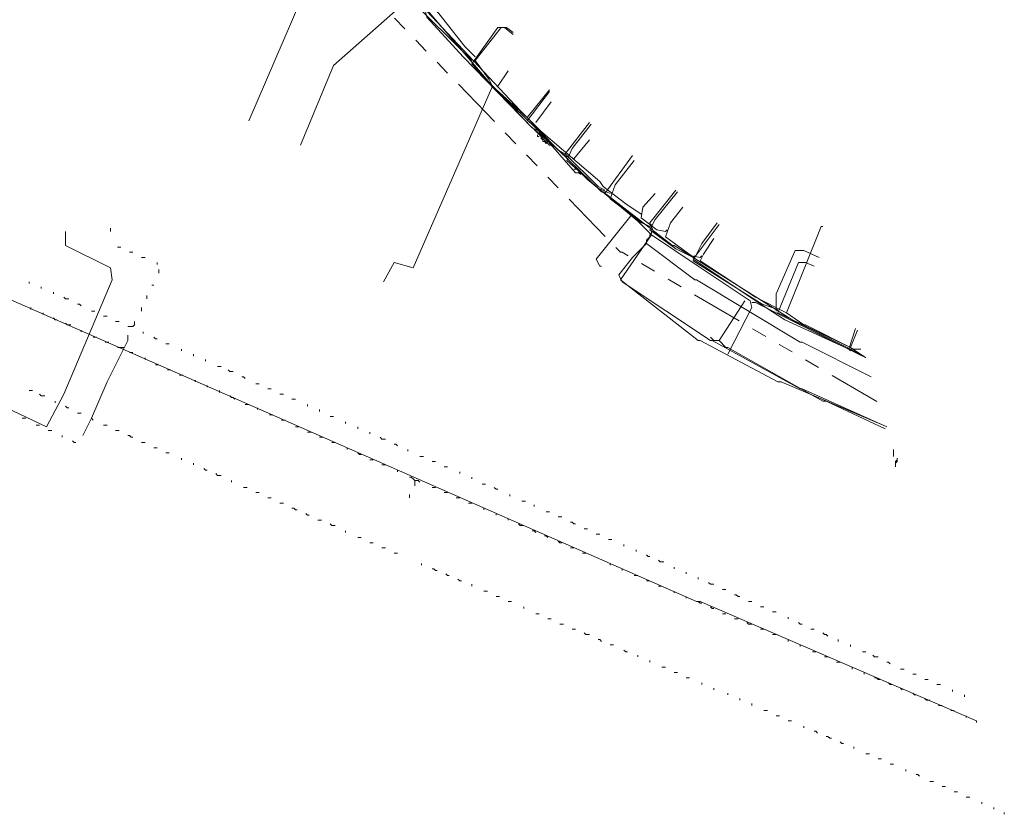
# Model space of a CAD drawing. Header units: metres. Extents: x 196942 to 197892, y 354692 to 355693.
# Tile 51 of 55: x 197597 to 197711, y 355066 to 355158. Entities that reach past the tile are written whole.
import ezdxf
from ezdxf.lldxf.tags import DXFTag

# ---------------------------------------------------------------- set-up
doc = ezdxf.new("R2010")
doc.units = ezdxf.units.M
doc.linetypes.add('RI-GWA', pattern=[18.45, 6, -1.8, 1.75, -1.8, 1.75, -1.8, 1.75, -1.8])
for name, color, linetype, lineweight in [('B-OI-KL-DATA_Orientatieverzoek_KPN_0000546663-G', 90, 'KL-DATA-N', 18), ('B-OI-KL-DATA_Orientatieverzoek_Ziggo BV_0000546674-G', 90, 'KL-DATA-N', 18), ('B-OI-KL-ET_LS_Orientatieverzoek_Enexis_0000729946-G', 190, 'KL-LS-N', 18), ('B-OI-KL-ET_MS_Orientatieverzoek_prorail_0000596202-G', 130, 'KL-MS-N', 18), ('B-OI-KL-GAS_LD_Orientatieverzoek_Enexis_0000729946-G', 50, 'KL-GAS-LD-N', 18), ('B-OI-KL-OVERIG_Orientatieverzoek_prorail_0000596202-G', 130, 'Continuous', 18), ('B-OI-KL-WATER_Orientatieverzoek_Nv WML_0000578862-G', 170, 'KL-WATER-N', 18), ('B-OI-RI-GWA_Orientatieverzoek_roermond_0000584598-G', 30, 'RI-GWA', 18)]:
    doc.layers.add(name, color=color, linetype=linetype, lineweight=lineweight)
doc.styles.get("Standard").update_dxf_attribs({"font": 'arial.ttf'})
tags = doc.linetypes.add('KL-DATA-N', pattern='A,4,-1,[101,NLCS.SHX,S=0.5,R=0,X=0,Y=0],-1,4,-1,["D",Standard,S=1,R=0,X=-0.25,Y=-0.5],-1.5', length=12.5).pattern_tags.tags
tags[18] = DXFTag(74, 10)
tags = doc.linetypes.add('KL-GAS-LD-N', pattern='A,4,-1,[69,NLCS.SHX,S=0.5,R=0,X=0,Y=0],-1,4,-1,["L",Standard,S=1,R=0,X=0.25,Y=-0.5],-2', length=13).pattern_tags.tags
tags[18] = DXFTag(74, 10)
tags = doc.linetypes.add('KL-LS-N', pattern='A,4,-1,[103,NLCS.SHX,S=0.75,R=0,X=0,Y=0],-1,4,-1,["L",Standard,S=1,R=0,X=0,Y=-0.5],-2', length=13).pattern_tags.tags
tags[18] = DXFTag(74, 10)
tags = doc.linetypes.add('KL-MS-N', pattern='A,4,-1,[103,NLCS.SHX,S=0.75,R=0,X=0,Y=0],-1,4,-1,["M",Standard,S=1,R=0,X=0,Y=-0.5],-2', length=13).pattern_tags.tags
tags[18] = DXFTag(74, 10)
doc.linetypes.add('KL-WATER-N', pattern='A,7,-0.5,[168,NLCS.SHX,S=0.75,R=0,X=0.75,Y=0],-2', length=9.5)

msp = doc.modelspace()

# ---------------------------------------------------------------- linework, layer by layer
at = {"layer": 'B-OI-KL-DATA_Orientatieverzoek_KPN_0000546663-G', "flags": 128}
for points in [[(197670.54568, 355133.0902), (197668.74532, 355134.89056), (197663.1442, 355139.49148), (197662.34404, 355140.29164), (197661.74392, 355140.29164), (197657.54308, 355145.0926), (197656.74292, 355145.49268), (197648.74132, 355153.69432), (197644.54048, 355158.29524), (197644.1404, 355159.89556), (197643.34024, 355160.29564), (197643.1402, 355161.0958), (197639.33944, 355164.89656), (197639.53948, 355165.69672)], [(197657.143, 355145.0926), (197656.94296, 355145.29264)], [(197658.74332, 355143.49228), (197657.143, 355145.0926)], [(197657.54308, 355144.49248), (197657.34304, 355144.49248), (197657.34304, 355144.69252)], [(197657.74312, 355144.69252), (197657.74312, 355144.89256), (197657.54308, 355144.89256)], [(197657.94316, 355144.0924), (197657.74312, 355144.29244), (197657.94316, 355144.49248), (197658.1432, 355144.29244)], [(197658.1432, 355143.89236), (197657.94316, 355143.89236), (197657.94316, 355144.0924)], [(197658.34324, 355144.0924), (197658.34324, 355144.29244), (197658.1432, 355144.29244)], [(197658.34324, 355143.69232), (197658.54328, 355143.89236), (197658.34324, 355144.0924)], [(197658.1432, 355143.89236), (197658.34324, 355143.69232), (197658.54328, 355143.89236)], [(197658.74332, 355143.49228), (197658.94336, 355143.49228)], [(197661.74392, 355140.69172), (197661.54388, 355140.69172)], [(197662.144, 355140.29164), (197662.144, 355140.69172), (197661.74392, 355140.69172)], [(197662.144, 355140.29164), (197662.34404, 355140.0916)], [(197679.34744, 355119.28744), (197682.148, 355124.68852), (197681.94796, 355125.48868), (197675.94676, 355129.48948), (197670.54568, 355133.0902), (197666.94496, 355127.88916), (197675.94676, 355120.88776), (197676.1468, 355120.88776), (197685.1486, 355116.0868), (197685.54868, 355116.0868), (197697.35104, 355111.0858)], [(197682.148, 355125.28864), (197682.54808, 355125.28864), (197694.95056, 355119.0874)]]:
    msp.add_lwpolyline(points, dxfattribs=at)
at = {"layer": 'B-OI-KL-DATA_Orientatieverzoek_Ziggo BV_0000546674-G', "flags": 128}
for points in [[(197669.34544, 355135.49068), (197667.54508, 355136.69092), (197664.94456, 355138.69132), (197664.54448, 355139.29144), (197657.74312, 355145.0926), (197655.34264, 355147.49308), (197637.33904, 355166.69692), (197638.33924, 355177.099), (197628.1372, 355185.30064), (197621.93596, 355194.50248), (197622.33604, 355195.30264), (197634.73852, 355208.1052), (197634.53848, 355209.30544), (197625.1366, 355218.90736), (197624.33644, 355221.30784), (197622.33604, 355222.70812), (197619.73552, 355220.1076)], [(197652.74212, 355150.29364), (197653.94236, 355152.094)], [(197657.143, 355146.0928), (197658.94336, 355148.49328)], [(197661.54388, 355141.89196), (197663.34424, 355144.0924)], [(197672.146, 355133.49028), (197671.1458, 355133.69032), (197669.34544, 355135.0906), (197669.54548, 355136.29084), (197670.94576, 355137.89116)], [(197676.1468, 355130.48968), (197675.1466, 355130.68972), (197672.146, 355132.89016), (197672.74612, 355134.49048), (197674.1464, 355136.29084)], [(197686.1488, 355124.0884), (197690.1496, 355134.0904), (197690.34964, 355134.0904)], [(197672.146, 355133.49028), (197672.34604, 355133.69032)], [(197686.1488, 355124.0884), (197682.54808, 355125.88876), (197676.1468, 355130.0896), (197676.54688, 355130.88976), (197677.74712, 355132.69012)], [(197676.1468, 355130.48968), (197676.34684, 355130.68972)], [(197686.1488, 355124.0884), (197688.1492, 355122.68812), (197688.34924, 355122.68812), (197693.95036, 355119.88756), (197694.75052, 355119.88756)], [(197698.55128, 355107.48508), (197698.55128, 355108.28524)]]:
    msp.add_lwpolyline(points, dxfattribs=at)
at = {"layer": 'B-OI-KL-ET_LS_Orientatieverzoek_Enexis_0000729946-G', "flags": 128}
for points in [[(197649.74152, 355153.29424), (197642.34004, 355160.69572), (197634.73852, 355169.0974), (197621.93596, 355183.70032), (197619.93556, 355186.30084), (197619.1354, 355188.1012), (197619.33544, 355192.30204), (197621.33584, 355195.70272), (197621.93596, 355196.70292), (197618.93536, 355199.90356), (197618.1352, 355199.50348), (197607.73312, 355190.1016)], [(197642.54008, 355160.49568), (197633.73832, 355152.69412), (197629.93756, 355143.49228)], [(197660.74372, 355142.092), (197656.54288, 355145.69272), (197649.74152, 355152.89416), (197652.74212, 355157.095), (197653.54228, 355157.095), (197654.54248, 355156.29484)], [(197656.1428, 355146.29284), (197658.74332, 355149.69352)], [(197665.74472, 355137.89116), (197664.34444, 355138.49128), (197660.74372, 355141.69192), (197661.34384, 355143.0922), (197663.54428, 355145.89276)], [(197670.34564, 355134.0904), (197669.1454, 355134.69052), (197665.74472, 355137.29104), (197666.34484, 355138.89136), (197668.54528, 355141.69192)], [(197675.34664, 355130.48968), (197673.34624, 355131.48988), (197670.34564, 355133.69032), (197670.94576, 355134.89056), (197673.54628, 355138.0912)], [(197670.34564, 355134.0904), (197670.54568, 355134.29044)], [(197693.35024, 355119.88756), (197685.94876, 355123.28824), (197683.74832, 355124.68852), (197675.34664, 355130.28964), (197678.34724, 355134.29044)], [(197499.51148, 355081.27984), (197534.71852, 355114.0864), (197536.1188, 355115.48668), (197536.51888, 355115.48668), (197536.51888, 355113.48628), (197535.51868, 355112.88616), (197535.51868, 355111.88596), (197534.91856, 355109.88556), (197535.71872, 355109.68552), (197536.71892, 355111.0858), (197538.71932, 355115.0866), (197544.72052, 355121.0878), (197544.72052, 355121.68792), (197546.72092, 355122.88816), (197556.72292, 355132.09), (197557.32304, 355132.09), (197587.52908, 355116.88696), (197587.92916, 355116.88696), (197599.73152, 355111.28584), (197600.53168, 355110.88576), (197602.53208, 355114.68652), (197608.1332, 355127.88916), (197607.93316, 355129.28944), (197602.73212, 355131.88996), (197602.73212, 355133.49028)], [(197675.34664, 355130.48968), (197675.54668, 355130.68972)], [(197684.94856, 355124.28844), (197684.94856, 355126.28884), (197687.149, 355131.28984), (197688.1492, 355131.28984), (197689.94956, 355130.48968)], [(197678.34724, 355120.88776), (197681.34784, 355125.48868)], [(197678.34724, 355120.88776), (197677.74712, 355120.88776), (197677.54708, 355121.0878), (197677.34704, 355121.28784)], [(197693.35024, 355119.88756), (197694.1504, 355122.28804)], [(197678.34724, 355120.88776), (197679.1474, 355120.0876), (197679.34744, 355120.0876), (197690.34964, 355113.88636), (197690.74972, 355113.88636), (197697.55108, 355110.68572)], [(197693.35024, 355119.88756), (197694.95056, 355119.0874)], [(197693.35024, 355119.88756), (197693.55028, 355119.68752)], [(197698.75132, 355106.28484), (197698.75132, 355106.88496), (197698.95136, 355107.085)]]:
    msp.add_lwpolyline(points, dxfattribs=at)
at = {"layer": 'B-OI-KL-ET_MS_Orientatieverzoek_prorail_0000596202-G', "flags": 128}
msp.add_lwpolyline([(197397.89116, 355277.119), (197399.29144, 355274.71852), (197400.69172, 355275.1186), (197406.0928, 355279.51948), (197406.89296, 355279.51948), (197417.89516, 355265.31664), (197418.0952, 355265.31664), (197423.69632, 355259.1154), (197442.90016, 355237.111), (197443.1002, 355237.111), (197452.102, 355227.50908), (197452.30204, 355227.50908), (197467.90516, 355212.50608), (197468.1052, 355212.50608), (197478.50728, 355202.70412), (197478.70732, 355202.70412), (197497.31104, 355187.101), (197497.51108, 355187.101), (197511.31384, 355176.89896), (197511.51388, 355176.89896), (197533.71832, 355161.89596), (197533.91836, 355161.89596), (197543.92036, 355155.69472), (197540.91976, 355150.69372), (197541.1198, 355149.89356), (197675.74672, 355090.68172), (197676.1468, 355090.68172), (197708.1532, 355076.87896)], dxfattribs=at)
at = {"layer": 'B-OI-KL-GAS_LD_Orientatieverzoek_Enexis_0000729946-G', "flags": 128}
for points in [[(197623.93636, 355146.29284), (197633.93836, 355169.49748)], [(197650.1416, 355153.69432), (197648.94136, 355154.89456), (197645.94076, 355158.69532), (197644.54048, 355160.0956), (197645.1406, 355161.69592), (197646.34084, 355162.89616), (197645.1406, 355164.0964)], [(197652.142, 355150.29364), (197651.74192, 355151.0938), (197650.1416, 355153.29424), (197653.1422, 355157.095), (197653.74232, 355157.095), (197654.54248, 355156.49488)], [(197656.1428, 355146.69292), (197652.142, 355150.29364), (197642.94016, 355129.28944), (197640.73972, 355129.88956), (197639.53948, 355127.68912)], [(197660.54368, 355142.49208), (197659.74352, 355142.89216), (197656.1428, 355146.69292), (197658.74332, 355149.89356)], [(197665.1446, 355138.29124), (197664.34444, 355138.69132), (197660.54368, 355142.49208), (197663.34424, 355146.0928)], [(197670.34564, 355134.0904), (197668.94536, 355134.69052), (197665.1446, 355137.89116), (197668.34524, 355142.29204)], [(197675.34664, 355130.48968), (197673.34624, 355131.48988), (197670.74572, 355133.49028), (197670.34564, 355134.49048), (197673.34624, 355138.29124)], [(197668.1452, 355135.29064), (197664.1444, 355130.28964), (197664.54448, 355129.48948), (197664.74452, 355129.48948)], [(197685.1486, 355124.48848), (197683.34824, 355125.0886), (197675.34664, 355130.0896), (197676.34684, 355132.09), (197678.1472, 355134.49048)], [(197669.94556, 355132.09), (197669.94556, 355132.49008), (197670.1456, 355132.69012), (197670.34564, 355132.89016), (197670.34564, 355133.0902), (197670.54568, 355133.29024), (197670.54568, 355133.49028)], [(197669.94556, 355132.09), (197668.34524, 355130.48968), (197666.74492, 355128.48928), (197667.145, 355127.68912), (197677.34704, 355120.88776), (197677.54708, 355120.88776), (197687.74912, 355115.28664), (197687.94916, 355115.28664), (197697.75112, 355110.88576)], [(197669.94556, 355132.09), (197675.54668, 355127.88916), (197675.74672, 355127.88916), (197687.74912, 355120.68772), (197687.94916, 355120.68772), (197695.95076, 355116.68692)], [(197693.55028, 355120.0876), (197685.1486, 355124.0884), (197687.54908, 355129.88956), (197688.34924, 355129.88956), (197689.34944, 355129.48948)], [(197693.55028, 355120.0876), (197694.35044, 355122.088)], [(197693.55028, 355120.0876), (197695.35064, 355118.88736)], [(197693.55028, 355120.0876), (197693.75032, 355119.88756)], [(197698.75132, 355106.28484), (197698.75132, 355106.68492), (197698.95136, 355106.88496), (197698.95136, 355107.28504)]]:
    msp.add_lwpolyline(points, dxfattribs=at)
at = {"layer": 'B-OI-KL-OVERIG_Orientatieverzoek_prorail_0000596202-G', "flags": 128}
for points in [[(197607.93316, 355133.49028), (197607.93316, 355133.89036)], [(197608.73332, 355131.68992), (197609.1334, 355131.68992)], [(197610.1336, 355131.0898), (197610.53368, 355131.0898)], [(197611.53388, 355130.48968), (197611.93396, 355130.48968)], [(197613.33424, 355129.68952), (197613.33424, 355129.88956)], [(197613.53428, 355128.68932), (197613.53428, 355129.0894)], [(197598.53128, 355127.48908), (197598.53128, 355127.68912)], [(197599.93156, 355126.88896), (197599.93156, 355127.089)], [(197612.73412, 355127.28904), (197612.93416, 355127.28904)], [(197601.33184, 355126.28884), (197601.33184, 355126.48888)], [(197602.73212, 355125.68872), (197602.53208, 355125.88876)], [(197612.134, 355125.68872), (197612.134, 355126.0888)], [(197598.73132, 355124.48848), (197598.73132, 355124.68852)], [(197602.73212, 355125.68872), (197603.1322, 355125.68872)], [(197604.53248, 355124.88856), (197604.33244, 355125.0886), (197604.1324, 355125.0886)], [(197611.53388, 355124.28844), (197611.53388, 355124.68852)], [(197600.1316, 355123.88836), (197600.1316, 355124.0884)], [(197605.73272, 355124.28844), (197606.1328, 355124.28844)], [(197607.133, 355123.68832), (197607.53308, 355123.68832)], [(197601.53188, 355123.28824), (197601.33184, 355123.48828)], [(197601.53188, 355123.28824), (197601.73192, 355123.28824)], [(197602.93216, 355122.68812), (197602.73212, 355122.88816)], [(197602.93216, 355122.68812), (197603.33224, 355122.68812)], [(197608.53328, 355123.0882), (197608.93336, 355123.0882)], [(197609.93356, 355122.48808), (197610.53368, 355122.48808), (197610.73372, 355122.68812), (197610.73372, 355123.0882)], [(197604.53248, 355121.88796), (197604.53248, 355122.088)], [(197605.73272, 355111.88596), (197607.53308, 355116.0868), (197609.93356, 355120.88776), (197609.93356, 355121.48788)], [(197605.93276, 355121.28784), (197606.33284, 355121.28784)], [(197611.73392, 355121.68792), (197611.73392, 355121.88796)], [(197613.1342, 355121.0878), (197612.93416, 355121.28784)], [(197607.33304, 355120.68772), (197607.73312, 355120.68772)], [(197613.1342, 355121.0878), (197613.33424, 355121.0878)], [(197614.33444, 355120.48768), (197614.73452, 355120.48768)], [(197609.33344, 355120.0876), (197608.73332, 355120.0876)], [(197609.33344, 355120.0876), (197609.53348, 355120.0876)], [(197610.1336, 355119.48748), (197610.53368, 355119.48748)], [(197616.1348, 355119.68752), (197616.1348, 355119.88756)], [(197617.53508, 355119.0874), (197617.53508, 355119.28744)], [(197611.93396, 355118.68732), (197611.93396, 355118.88736)], [(197613.1342, 355118.0872), (197613.53428, 355118.0872)], [(197618.93536, 355118.48728), (197618.93536, 355118.68732)], [(197620.33564, 355117.88716), (197620.73572, 355117.88716)], [(197614.53448, 355117.48708), (197614.93456, 355117.48708)], [(197615.93476, 355116.88696), (197616.33484, 355116.88696)], [(197621.73592, 355117.28704), (197621.53588, 355117.48708)], [(197621.73592, 355117.28704), (197622.136, 355117.28704)], [(197623.53628, 355116.48688), (197623.33624, 355116.68692), (197623.1362, 355116.68692)], [(197617.73512, 355116.0868), (197617.73512, 355116.28684)], [(197619.1354, 355115.48668), (197619.1354, 355115.68672)], [(197624.73652, 355115.88676), (197625.1366, 355115.88676)], [(197598.53128, 355115.0866), (197598.93136, 355115.0866)], [(197599.93156, 355114.48648), (197599.73152, 355114.68652)], [(197599.93156, 355114.48648), (197600.33164, 355114.48648)], [(197620.53568, 355114.88656), (197620.53568, 355115.0866)], [(197622.33604, 355114.0864), (197622.136, 355114.28644), (197621.93596, 355114.28644), (197621.73592, 355114.48648)], [(197626.1368, 355115.28664), (197626.53688, 355115.28664)], [(197627.53708, 355114.68652), (197627.93716, 355114.68652)], [(197601.53188, 355113.68632), (197601.53188, 355113.88636)], [(197602.93216, 355113.0862), (197602.73212, 355113.28624)], [(197623.53628, 355113.48628), (197623.93636, 355113.48628)], [(197628.93736, 355114.0864), (197629.33744, 355114.0864)], [(197630.73772, 355113.28624), (197630.73772, 355113.48628)], [(197602.93216, 355113.0862), (197603.1322, 355113.0862)], [(197604.1324, 355112.48608), (197604.53248, 355112.48608)], [(197624.93656, 355112.88616), (197624.93656, 355113.0862)], [(197626.33684, 355112.28604), (197626.73692, 355112.28604)], [(197632.138, 355112.68612), (197632.138, 355112.88616)], [(197597.73112, 355111.88596), (197598.1312, 355111.88596)], [(197599.33144, 355111.0858), (197599.73152, 355111.0858)], [(197605.73272, 355111.88596), (197604.73252, 355109.88556)], [(197605.73272, 355111.88596), (197605.93276, 355111.68592)], [(197607.133, 355111.0858), (197607.53308, 355111.0858)], [(197627.73712, 355111.68592), (197628.1372, 355111.68592)], [(197633.33824, 355112.086), (197633.73832, 355112.086)], [(197635.1386, 355111.28584), (197635.1386, 355111.48588)], [(197600.73172, 355110.48568), (197601.1318, 355110.48568)], [(197602.33204, 355109.68552), (197602.33204, 355109.88556)], [(197608.53328, 355110.48568), (197608.93336, 355110.48568)], [(197610.33364, 355109.68552), (197610.1336, 355109.88556), (197609.93356, 355109.88556)], [(197629.33744, 355110.88576), (197629.73752, 355110.88576)], [(197630.73772, 355110.28564), (197631.1378, 355110.28564)], [(197636.53888, 355110.68572), (197636.53888, 355110.88576)], [(197637.93916, 355110.0856), (197637.93916, 355110.28564)], [(197603.73232, 355109.0854), (197603.53228, 355109.28544)], [(197603.73232, 355109.0854), (197603.93236, 355109.0854)], [(197610.33364, 355109.68552), (197610.53368, 355109.68552)], [(197611.53388, 355109.0854), (197611.93396, 355109.0854)], [(197632.138, 355109.68552), (197632.53808, 355109.68552)], [(197633.53828, 355109.0854), (197633.93836, 355109.0854)], [(197639.33944, 355109.48548), (197639.1394, 355109.68552)], [(197639.33944, 355109.48548), (197639.73952, 355109.48548)], [(197641.1398, 355108.68532), (197640.93976, 355108.88536), (197640.73972, 355108.88536)], [(197612.93416, 355108.48528), (197613.33424, 355108.48528)], [(197614.33444, 355107.88516), (197614.73452, 355107.88516)], [(197635.33864, 355108.28524), (197635.33864, 355108.48528)], [(197636.73892, 355107.68512), (197636.53888, 355107.88516)], [(197636.73892, 355107.68512), (197636.93896, 355107.68512)], [(197642.34004, 355108.0852), (197642.34004, 355108.28524)], [(197616.1348, 355107.085), (197616.1348, 355107.28504)], [(197617.53508, 355106.48488), (197617.53508, 355106.68492)], [(197637.93916, 355107.085), (197638.33924, 355107.085)], [(197639.33944, 355106.48488), (197639.73952, 355106.48488)], [(197643.74032, 355107.48508), (197644.1404, 355107.48508)], [(197645.1406, 355106.88496), (197645.54068, 355106.88496)], [(197618.93536, 355105.88476), (197618.73532, 355106.0848)], [(197618.93536, 355105.88476), (197619.1354, 355105.88476)], [(197620.33564, 355105.28464), (197620.1356, 355105.48468)], [(197620.33564, 355105.28464), (197620.73572, 355105.28464)], [(197641.1398, 355105.68472), (197641.1398, 355105.88476)], [(197646.54088, 355106.28484), (197646.94096, 355106.28484)], [(197648.34124, 355105.48468), (197648.34124, 355105.68472)], [(197621.93596, 355104.48448), (197621.93596, 355104.68452)], [(197643.1402, 355104.68452), (197642.94016, 355104.88456), (197642.74012, 355105.0846), (197642.54008, 355105.0846)], [(197643.1402, 355104.68452), (197643.54028, 355104.68452), (197643.74032, 355104.48448)], [(197643.1402, 355104.68452), (197643.1402, 355104.0844)], [(197649.74152, 355104.88456), (197649.74152, 355105.0846)], [(197650.94176, 355104.28444), (197651.34184, 355104.28444)], [(197623.33624, 355103.88436), (197623.73632, 355103.88436)], [(197624.73652, 355103.28424), (197625.1366, 355103.28424)], [(197642.54008, 355102.68412), (197642.54008, 355103.0842)], [(197645.1406, 355103.88436), (197645.54068, 355103.88436)], [(197646.54088, 355103.28424), (197646.94096, 355103.28424)], [(197652.54208, 355103.68432), (197652.34204, 355103.88436)], [(197652.54208, 355103.68432), (197652.74212, 355103.68432)], [(197654.1424, 355102.88416), (197654.1424, 355103.0842)], [(197626.1368, 355102.68412), (197626.53688, 355102.68412)], [(197627.53708, 355102.084), (197627.93716, 355102.084)], [(197647.94116, 355102.68412), (197648.34124, 355102.68412)], [(197649.34144, 355102.084), (197649.74152, 355102.084)], [(197655.54268, 355102.28404), (197655.94276, 355102.28404)], [(197656.94296, 355101.68392), (197656.94296, 355101.88396)], [(197629.33744, 355101.28384), (197629.1374, 355101.48388), (197628.93736, 355101.48388)], [(197629.33744, 355101.28384), (197629.53748, 355101.28384)], [(197630.73772, 355100.68372), (197630.53768, 355100.88376)], [(197651.1418, 355101.28384), (197651.1418, 355101.48388)], [(197652.54208, 355100.68372), (197652.54208, 355100.88376)], [(197658.34324, 355101.0838), (197658.74332, 355101.0838)], [(197630.73772, 355100.68372), (197630.93776, 355100.68372)], [(197631.93796, 355100.0836), (197632.33804, 355100.0836)], [(197633.53828, 355099.48348), (197633.33824, 355099.68352)], [(197653.94236, 355100.0836), (197653.94236, 355100.28364)], [(197655.34264, 355099.48348), (197655.1426, 355099.68352)], [(197659.74352, 355100.48368), (197660.1436, 355100.48368)], [(197661.54388, 355099.68352), (197661.34384, 355099.88356), (197661.1438, 355099.88356)], [(197661.54388, 355099.68352), (197661.74392, 355099.68352)], [(197633.53828, 355099.48348), (197633.93836, 355099.48348)], [(197635.1386, 355098.68332), (197635.1386, 355098.88336)], [(197655.34264, 355099.48348), (197655.74272, 355099.48348)], [(197657.143, 355098.68332), (197656.94296, 355098.88336), (197656.74292, 355098.88336)], [(197662.74412, 355099.0834), (197663.1442, 355099.0834)], [(197664.1444, 355098.48328), (197664.54448, 355098.48328)], [(197636.53888, 355098.0832), (197636.93896, 355098.0832)], [(197637.93916, 355097.48308), (197638.33924, 355097.48308)], [(197658.54328, 355098.0832), (197658.34324, 355098.28324), (197658.1432, 355098.28324)], [(197659.94356, 355097.48308), (197659.74352, 355097.68312)], [(197659.94356, 355097.48308), (197660.1436, 355097.48308)], [(197665.54468, 355097.88316), (197665.94476, 355097.88316)], [(197639.33944, 355096.88296), (197639.73952, 355096.88296)], [(197640.73972, 355096.28284), (197641.1398, 355096.28284)], [(197661.1438, 355096.88296), (197661.54388, 355096.88296)], [(197662.54408, 355096.28284), (197662.94416, 355096.28284)], [(197667.34504, 355097.083), (197667.34504, 355097.28304)], [(197668.74532, 355096.48288), (197668.74532, 355096.68292)], [(197643.94036, 355094.88256), (197643.94036, 355095.0826)], [(197665.74472, 355094.88256), (197665.74472, 355095.0826)], [(197670.1456, 355095.88276), (197669.94556, 355096.0828)], [(197670.1456, 355095.88276), (197670.34564, 355095.88276)], [(197671.54588, 355095.28264), (197671.34584, 355095.48268)], [(197671.54588, 355095.28264), (197671.94596, 355095.28264)], [(197645.54068, 355094.28244), (197645.34064, 355094.48248), (197645.1406, 355094.48248)], [(197645.54068, 355094.28244), (197645.74072, 355094.28244)], [(197667.145, 355094.28244), (197667.145, 355094.48248)], [(197673.1462, 355094.48248), (197673.1462, 355094.68252)], [(197674.54648, 355093.88236), (197674.54648, 355094.0824)], [(197646.94096, 355093.68232), (197646.74092, 355093.88236)], [(197646.94096, 355093.68232), (197647.141, 355093.68232)], [(197648.34124, 355093.0822), (197648.1412, 355093.28224)], [(197648.34124, 355093.0822), (197648.54128, 355093.0822)], [(197668.54528, 355093.68232), (197668.94536, 355093.68232)], [(197669.94556, 355093.0822), (197670.34564, 355093.0822)], [(197675.94676, 355093.28224), (197675.94676, 355093.48228)], [(197677.34704, 355092.68212), (197677.147, 355092.88216)], [(197649.74152, 355092.48208), (197649.74152, 355092.68212)], [(197651.1418, 355091.88196), (197651.54188, 355091.88196)], [(197671.34584, 355092.48208), (197671.74592, 355092.48208)], [(197673.1462, 355091.68192), (197673.1462, 355091.88196)], [(197677.34704, 355092.68212), (197677.74712, 355092.68212)], [(197678.74732, 355092.082), (197679.1474, 355092.082)], [(197652.54208, 355091.28184), (197652.94216, 355091.28184)], [(197653.94236, 355090.68172), (197654.34244, 355090.68172)], [(197674.54648, 355091.0818), (197674.54648, 355091.28184)], [(197676.1468, 355090.48168), (197675.94676, 355090.68172), (197675.74672, 355090.68172)], [(197676.1468, 355090.48168), (197676.34684, 355090.48168)], [(197680.54768, 355091.28184), (197680.34764, 355091.48188), (197680.1476, 355091.48188)], [(197680.54768, 355091.28184), (197680.74772, 355091.28184)], [(197681.74792, 355090.68172), (197682.148, 355090.68172)], [(197655.74272, 355089.88156), (197655.74272, 355090.0816)], [(197677.54708, 355089.88156), (197677.34704, 355090.0816)], [(197677.54708, 355089.88156), (197677.74712, 355089.88156)], [(197683.1482, 355090.0816), (197683.54828, 355090.0816)], [(197684.54848, 355089.48148), (197684.94856, 355089.48148)], [(197657.143, 355089.28144), (197657.54308, 355089.28144)], [(197658.54328, 355088.68132), (197658.94336, 355088.68132)], [(197678.74732, 355089.28144), (197679.1474, 355089.28144)], [(197680.1476, 355088.68132), (197680.54768, 355088.68132)], [(197681.74792, 355088.0812), (197681.54788, 355088.28124)], [(197686.34884, 355088.68132), (197686.34884, 355088.88136)], [(197687.74912, 355088.0812), (197687.54908, 355088.28124)], [(197659.94356, 355088.0812), (197660.34364, 355088.0812)], [(197661.34384, 355087.48108), (197661.74392, 355087.48108)], [(197662.94416, 355086.88096), (197662.74412, 355087.081)], [(197681.74792, 355088.0812), (197682.148, 355088.0812)], [(197683.1482, 355087.48108), (197683.54828, 355087.48108)], [(197687.74912, 355088.0812), (197687.94916, 355088.0812)], [(197688.94936, 355087.48108), (197689.34944, 355087.48108)], [(197690.94976, 355086.68092), (197690.74972, 355086.88096), (197690.54968, 355086.88096), (197690.34964, 355087.081)], [(197662.94416, 355086.88096), (197663.34424, 355086.88096)], [(197664.74452, 355086.0808), (197664.54448, 355086.28084), (197664.34444, 355086.28084)], [(197684.54848, 355086.88096), (197684.94856, 355086.88096)], [(197686.34884, 355086.0808), (197686.34884, 355086.28084)], [(197692.15, 355086.0808), (197692.15, 355086.28084)], [(197665.74472, 355085.68072), (197666.1448, 355085.68072)], [(197667.54508, 355084.88056), (197667.34504, 355085.0806)], [(197667.54508, 355084.88056), (197667.74512, 355084.88056)], [(197687.74912, 355085.48068), (197687.74912, 355085.68072)], [(197689.1494, 355084.88056), (197689.54948, 355084.88056)], [(197693.55028, 355085.48068), (197693.55028, 355085.68072)], [(197694.95056, 355084.88056), (197695.35064, 355084.88056)], [(197668.94536, 355084.28044), (197668.94536, 355084.48048)], [(197670.34564, 355083.68032), (197670.34564, 355083.88036)], [(197690.54968, 355084.28044), (197690.94976, 355084.28044)], [(197691.94996, 355083.68032), (197692.35004, 355083.68032)], [(197696.35084, 355084.28044), (197696.1508, 355084.48048)], [(197696.35084, 355084.28044), (197696.75092, 355084.28044)], [(197698.1512, 355083.48028), (197697.95116, 355083.68032), (197697.75112, 355083.68032)], [(197671.74592, 355083.0802), (197672.146, 355083.0802)], [(197693.75032, 355082.88016), (197693.75032, 355083.0802)], [(197699.35144, 355082.88016), (197699.75152, 355082.88016)], [(197673.1462, 355082.48008), (197673.54628, 355082.48008)], [(197674.54648, 355081.87996), (197674.94656, 355081.87996)], [(197695.1506, 355082.28004), (197695.1506, 355082.48008)], [(197696.75092, 355081.67992), (197696.55088, 355081.87996), (197696.35084, 355081.87996)], [(197696.75092, 355081.67992), (197696.95096, 355081.67992)], [(197700.75172, 355082.28004), (197701.1518, 355082.28004)], [(197702.152, 355081.67992), (197702.55208, 355081.67992)], [(197676.34684, 355081.0798), (197676.34684, 355081.27984)], [(197677.74712, 355080.47968), (197677.74712, 355080.67972)], [(197698.1512, 355081.0798), (197697.95116, 355081.27984)], [(197698.1512, 355081.0798), (197698.35124, 355081.0798)], [(197699.55148, 355080.47968), (197699.35144, 355080.67972)], [(197703.55228, 355081.0798), (197703.95236, 355081.0798)], [(197705.35264, 355080.27964), (197705.35264, 355080.47968)], [(197679.34744, 355079.87956), (197679.34744, 355080.0796)], [(197680.74772, 355079.27944), (197680.74772, 355079.47948)], [(197700.95176, 355079.87956), (197700.75172, 355080.0796)], [(197700.95176, 355079.87956), (197701.1518, 355079.87956)], [(197702.35204, 355079.27944), (197702.152, 355079.47948)], [(197702.35204, 355079.27944), (197702.75212, 355079.27944)], [(197706.75292, 355079.67952), (197706.75292, 355079.87956)], [(197682.148, 355078.67932), (197682.148, 355078.87936)], [(197683.54828, 355078.0792), (197683.94836, 355078.0792)], [(197703.75232, 355078.67932), (197704.1524, 355078.67932)], [(197705.1526, 355078.0792), (197705.55268, 355078.0792)], [(197684.94856, 355077.47908), (197685.34864, 355077.47908)], [(197686.34884, 355076.87896), (197686.74892, 355076.87896)], [(197706.95296, 355077.27904), (197706.95296, 355077.47908)], [(197708.1532, 355076.67892), (197708.1532, 355076.87896)], [(197688.1492, 355076.0788), (197688.1492, 355076.27884)], [(197689.74952, 355075.47868), (197689.54948, 355075.67872), (197689.34944, 355075.67872)], [(197691.1498, 355074.87856), (197690.94976, 355075.0786), (197690.74972, 355075.0786)], [(197691.1498, 355074.87856), (197691.34984, 355074.87856)], [(197692.55008, 355074.27844), (197692.35004, 355074.47848)], [(197692.55008, 355074.27844), (197692.75012, 355074.27844)], [(197693.95036, 355073.67832), (197693.95036, 355073.87836)], [(197695.35064, 355073.0782), (197695.75072, 355073.0782)], [(197696.75092, 355072.47808), (197697.151, 355072.47808)], [(197698.1512, 355071.87796), (197698.55128, 355071.87796)], [(197699.95156, 355071.0778), (197699.95156, 355071.27784)], [(197701.55188, 355070.47768), (197701.35184, 355070.67772), (197701.1518, 355070.67772)], [(197702.75212, 355069.87756), (197703.1522, 355069.87756)], [(197704.1524, 355069.27744), (197704.55248, 355069.27744)], [(197705.55268, 355068.67732), (197705.95276, 355068.67732)], [(197706.95296, 355068.0772), (197707.35304, 355068.0772)], [(197708.75332, 355067.27704), (197708.75332, 355067.47708)], [(197710.1536, 355066.67692), (197710.1536, 355066.87696)], [(197711.35384, 355066.0768), (197711.35384, 355066.27684)]]:
    msp.add_lwpolyline(points, dxfattribs=at)
at = {"layer": 'B-OI-KL-WATER_Orientatieverzoek_Nv WML_0000578862-G', "flags": 128}
msp.add_lwpolyline([(197612.73412, 355190.70172), (197641.1398, 355160.0956), (197643.74032, 355160.0956), (197652.142, 355150.29364), (197664.74452, 355138.0912), (197664.94456, 355138.0912), (197672.94616, 355131.88996), (197673.1462, 355131.88996), (197687.74912, 355122.68812), (197687.94916, 355122.68812), (197695.1506, 355119.0874)], dxfattribs=at)
at = {"layer": 'B-OI-RI-GWA_Orientatieverzoek_roermond_0000584598-G', "flags": 128}
msp.add_lwpolyline([(197638.53928, 355216.50688), (197611.1338, 355188.90136), (197666.94496, 355131.0898), (197667.145, 355131.0898), (197697.151, 355113.48628)], dxfattribs=at)

doc.saveas('drawing.dxf')
